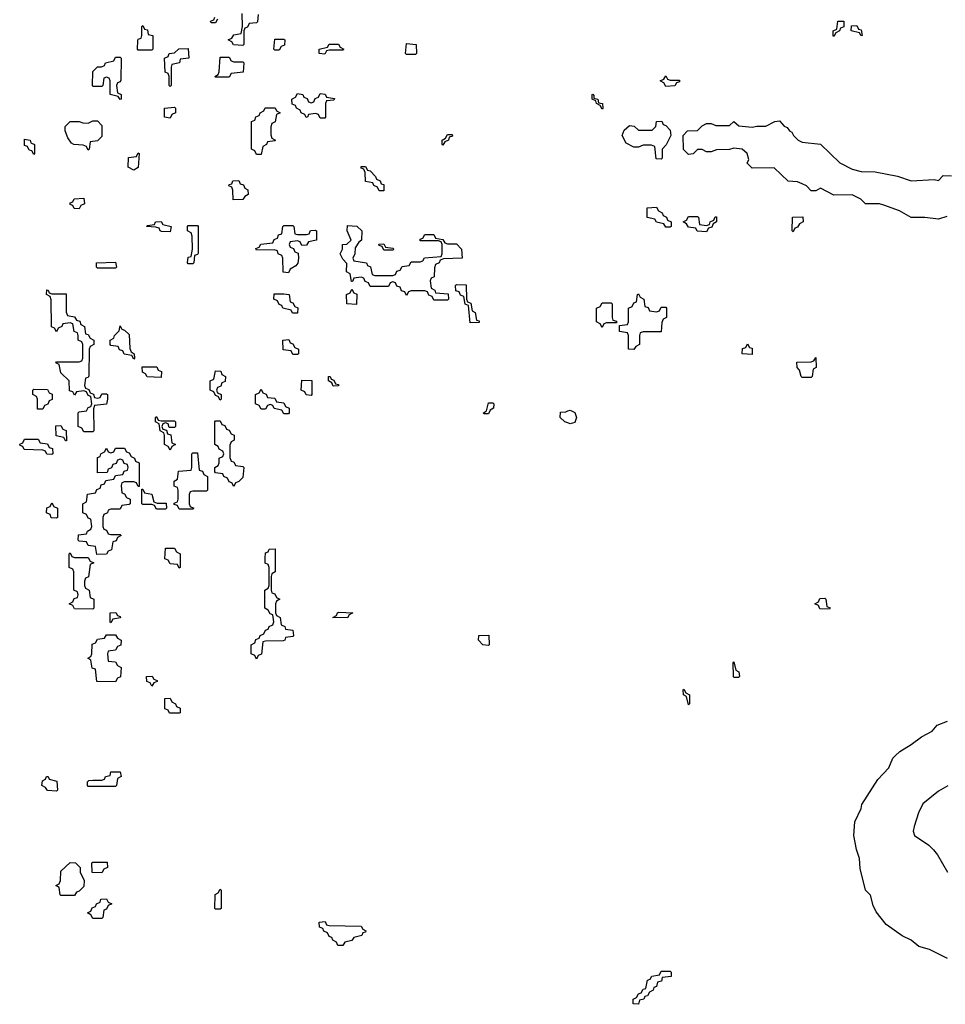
# Model space of a CAD drawing. Header units: inches. Extents: x 2518216 to 2687946, y 757338 to 915227.
# Tile 42 of 75: x 2657588 to 2661660, y 782308 to 786639. Entities that reach past the tile are written whole.
import ezdxf

# ---------------------------------------------------------------- set-up
doc = ezdxf.new("R2010")
doc.units = ezdxf.units.IN
doc.header["$MEASUREMENT"] = 0
doc.layers.add('C6758', color=7, linetype='Continuous')
doc.layers.add('C6768', color=7, linetype='Continuous')

msp = doc.modelspace()

# ---------------------------------------------------------------- linework, layer by layer
at = {"layer": 'C6758', "color": 6}
for points in [[(2658638, 786662), (2658634, 786630), (2658630, 786626), (2658598, 786622), (2658590, 786606), (2658578, 786602), (2658574, 786590), (2658574, 786530), (2658570, 786526), (2658528.4, 786528.4), (2658522, 786542), (2658506, 786550), (2658522, 786558), (2658530, 786572), (2658562, 786578), (2658568, 786610), (2658567.3, 786667.3)], [(2658458, 786642), (2658450, 786626), (2658430, 786626), (2658427.3, 786632.7), (2658442, 786638), (2658446, 786650)], [(2660000, 784865.3), (2659986, 784870), (2659966, 784890), (2659967.3, 784912.7), (2659990, 784914), (2660000, 784918)]]:
    msp.add_lwpolyline(points, dxfattribs=at)
for points in [[(2658110, 786506), (2658106, 786510), (2658107.3, 786547.3), (2658110, 786554), (2658122, 786558), (2658126, 786570), (2658126, 786610), (2658130, 786614), (2658138, 786598), (2658150, 786594), (2658154, 786574), (2658174, 786570), (2658174, 786510), (2658170, 786506)], [(2658710, 786506), (2658706, 786510), (2658710, 786554), (2658750, 786554), (2658754, 786550), (2658752.7, 786527.3), (2658738, 786522), (2658730, 786506)], [(2658930, 786488), (2658906, 786490), (2658906, 786510), (2658942, 786518), (2658950, 786532), (2658990, 786532), (2658998, 786518), (2659014, 786510), (2659010, 786506), (2658950, 786506), (2658938, 786502)], [(2659290, 786486), (2659286, 786490), (2659290, 786534), (2659332, 786530), (2659334, 786490), (2659330, 786486)], [(2658250, 786346), (2658246, 786350), (2658246, 786390), (2658242, 786402), (2658228.8, 786408.9), (2658226, 786470), (2658242, 786478), (2658246, 786490), (2658270, 786494), (2658288.4, 786511.6), (2658330, 786512), (2658332, 786470), (2658294, 786466), (2658290.9, 786449.1), (2658258, 786442), (2658254, 786430), (2658254, 786350)], [(2658030, 786288), (2658022, 786302), (2657986, 786310), (2657986, 786370), (2657982, 786382), (2657970, 786386), (2657958, 786382), (2657954, 786350), (2657950, 786346), (2657910, 786346), (2657908, 786350), (2657910, 786412), (2657930, 786431.3), (2657948, 786432), (2657962, 786438), (2657966, 786450), (2658002, 786458), (2658010, 786474), (2658030, 786474), (2658034, 786470), (2658032.7, 786372.7), (2658030, 786366), (2658018, 786362), (2658014, 786350), (2658018, 786318), (2658034, 786310), (2658034, 786290)], [(2658530, 786454), (2658570, 786454), (2658574, 786450), (2658571.2, 786408.9), (2658518, 786402), (2658510, 786386), (2658450, 786386), (2658446, 786390), (2658462, 786398), (2658466, 786410), (2658470, 786474), (2658510, 786474), (2658518, 786458)], [(2658910, 786206), (2658902, 786222), (2658890, 786226), (2658858, 786222), (2658854, 786210), (2658848.4, 786208.4), (2658842, 786222), (2658826, 786230), (2658822, 786242), (2658806, 786250), (2658802, 786262), (2658787.3, 786267.3), (2658786, 786290), (2658802, 786298), (2658810, 786314), (2658834, 786310), (2658838, 786298), (2658852.7, 786292.7), (2658858, 786278), (2658870, 786274), (2658882, 786278), (2658887.3, 786292.7), (2658902, 786298), (2658910, 786314), (2658931.6, 786311.6), (2658938, 786298), (2658972.7, 786292.7), (2658970, 786286), (2658938, 786282), (2658934, 786270), (2658934, 786210), (2658930, 786206)], [(2658250, 786206), (2658226, 786210), (2658226, 786250), (2658270, 786254), (2658274, 786250), (2658274, 786230), (2658258, 786222)], [(2658630, 786046), (2658622, 786062), (2658608, 786070), (2658608.4, 786191.6), (2658622, 786198), (2658627.3, 786212.7), (2658642, 786218), (2658646, 786230), (2658662, 786238), (2658668.4, 786251.6), (2658712, 786252), (2658718, 786238), (2658734, 786230), (2658718, 786222), (2658712, 786190), (2658698, 786182), (2658692.7, 786167.3), (2658692.7, 786132.7), (2658698, 786118), (2658714, 786110), (2658710, 786106), (2658678, 786102), (2658674, 786090), (2658658, 786082), (2658650, 786046)], [(2657890, 786066), (2657882, 786082), (2657867.3, 786087.3), (2657826, 786090), (2657816.4, 786096.4), (2657800.2, 786120.2), (2657788, 786150), (2657788, 786170), (2657810, 786192), (2657850, 786192), (2657865.4, 786185.4), (2657890, 786184.7), (2657910, 786194), (2657930, 786194), (2657950, 786174), (2657950, 786126), (2657930, 786106), (2657898, 786102), (2657894, 786070)], [(2657650, 786046), (2657642, 786062), (2657630, 786066), (2657622, 786082), (2657610, 786086), (2657610, 786114), (2657634, 786110), (2657638, 786098), (2657654, 786090), (2657654, 786050)], [(2659450, 786088), (2659446, 786090), (2659446, 786110), (2659462, 786118), (2659470, 786134), (2659490, 786134), (2659492.7, 786127.3), (2659478, 786122), (2659474, 786110), (2659458, 786102)], [(2658090, 785978), (2658066, 785990), (2658067.3, 786032.7), (2658102, 786038), (2658110, 786054), (2658114, 786050), (2658110, 785988.7)], [(2659170, 785886), (2659162, 785902), (2659146, 785910), (2659142, 785922), (2659110, 785928), (2659107.3, 785967.3), (2659102, 785982), (2659090, 785986), (2659090, 785994), (2659110, 785994), (2659118, 785978), (2659130, 785974), (2659154, 785950), (2659158, 785938), (2659174, 785930), (2659178, 785918), (2659190, 785914), (2659190, 785886)], [(2658527.3, 785847.3), (2658526, 785890), (2658522, 785902), (2658508, 785908), (2658510, 785914), (2658522, 785918), (2658526, 785930), (2658551.6, 785931.6), (2658558, 785918), (2658572.7, 785912.7), (2658578, 785898), (2658591.6, 785891.6), (2658594, 785870), (2658578, 785862), (2658570, 785848)], [(2657850, 785808), (2657828.4, 785808.4), (2657822, 785822), (2657810, 785826), (2657810, 785834), (2657822, 785838), (2657828.4, 785851.6), (2657870, 785854), (2657874, 785830), (2657858, 785822)], [(2658250, 785706), (2658212.7, 785707.3), (2658206, 785710), (2658202, 785722), (2658187.3, 785727.3), (2658146, 785730), (2658150, 785734), (2658182, 785738), (2658186, 785750), (2658211.2, 785751.1), (2658218, 785738), (2658254, 785730)], [(2658330, 785566), (2658326, 785570), (2658330, 785594), (2658342, 785598), (2658348, 785630), (2658347.3, 785687.3), (2658342, 785702), (2658326, 785710), (2658326, 785730), (2658330, 785734), (2658370, 785734), (2658374, 785730), (2658372.7, 785612.7), (2658370, 785606), (2658358, 785602), (2658354, 785570), (2658350, 785566)], [(2658810, 785694), (2658850, 785694), (2658862, 785698), (2658867.3, 785712.7), (2658890, 785714), (2658894, 785710), (2658894, 785670), (2658858, 785662), (2658850, 785648), (2658830, 785646), (2658822, 785662), (2658810, 785666), (2658778, 785662), (2658774, 785650), (2658778, 785638), (2658792.7, 785632.7), (2658798, 785618), (2658812.7, 785612.7), (2658814, 785590), (2658811.6, 785568.4), (2658803.6, 785556.4), (2658778, 785542), (2658770, 785526), (2658748, 785528), (2658746, 785590), (2658742, 785602), (2658726, 785610), (2658722, 785622), (2658707.3, 785627.3), (2658630, 785626), (2658627.3, 785632.7), (2658642, 785638), (2658648.4, 785651.6), (2658702, 785658), (2658707.3, 785672.7), (2658722, 785678), (2658727.3, 785692.7), (2658742, 785698), (2658746, 785730), (2658750, 785734), (2658790, 785734), (2658794, 785730), (2658798, 785698)], [(2659150, 785514), (2659230, 785514), (2659242, 785518), (2659247.3, 785532.7), (2659262, 785538), (2659270, 785554), (2659302, 785558), (2659310, 785574), (2659350, 785574), (2659362, 785578), (2659368.4, 785591.6), (2659442, 785598), (2659446, 785610), (2659446, 785650), (2659442, 785662), (2659430, 785666), (2659350, 785666), (2659350, 785674), (2659362, 785678), (2659370, 785694), (2659410, 785694), (2659418, 785678), (2659450, 785672), (2659458, 785658), (2659470, 785654), (2659510, 785654), (2659532, 785630), (2659534, 785590), (2659452.7, 785587.3), (2659438, 785582), (2659434, 785570), (2659418, 785562), (2659412.7, 785547.3), (2659411.3, 785508.7), (2659398, 785502), (2659394, 785490), (2659398, 785458), (2659414, 785450), (2659418, 785438), (2659472.7, 785432.7), (2659474, 785410), (2659470, 785406), (2659410, 785406), (2659402, 785422), (2659387.3, 785427.3), (2659382, 785442), (2659370, 785446), (2659310, 785446), (2659298, 785442), (2659290, 785426), (2659282, 785442), (2659267.3, 785447.3), (2659262, 785462), (2659247.3, 785467.3), (2659242, 785482), (2659230, 785486), (2659218, 785482), (2659210, 785466), (2659130, 785466), (2659122, 785482), (2659107.3, 785487.3), (2659102, 785502), (2659090, 785506), (2659058, 785502), (2659052.7, 785487.3), (2659047.3, 785487.3), (2659042, 785522), (2659026, 785530), (2659027.3, 785567.3), (2659010, 785586), (2658998, 785610), (2659008, 785630), (2659008, 785650), (2659028, 785652), (2659046, 785670), (2659028.7, 785710), (2659030, 785734), (2659071.6, 785731.6), (2659094, 785710), (2659092, 785670), (2659079.6, 785660.4), (2659063.6, 785636.4), (2659062, 785610), (2659054, 785590), (2659058, 785578), (2659114, 785570), (2659118, 785558), (2659131.6, 785551.6), (2659138, 785518)], [(2659190, 785626), (2659182, 785642), (2659170, 785646), (2659168.4, 785651.6), (2659190, 785654), (2659198, 785638), (2659230, 785634), (2659234, 785630), (2659230, 785626)], [(2657930, 785546), (2657926, 785550), (2657926, 785570), (2658010, 785572), (2658014, 785550), (2658010, 785546)], [(2657930, 784974), (2657942, 784978), (2657950, 784994), (2657970, 784994), (2657974, 784990), (2657974, 784970), (2657970, 784948), (2657918, 784942), (2657912.7, 784927.3), (2657914, 784830), (2657910, 784826), (2657870, 784826), (2657862, 784842), (2657846, 784850), (2657846, 784910), (2657850, 784914), (2657882, 784918), (2657890, 784934), (2657902, 784938), (2657906, 784950), (2657902, 784982), (2657890, 784986), (2657882, 785002), (2657870, 785006), (2657838, 785002), (2657830, 784988), (2657822, 785002), (2657807.3, 785007.3), (2657806, 785050), (2657770, 785086), (2657762, 785122), (2657748, 785130), (2657750, 785134), (2657850, 785134), (2657862, 785138), (2657866, 785150), (2657866, 785210), (2657862, 785222), (2657846, 785230), (2657846, 785250), (2657842, 785262), (2657828.4, 785268.4), (2657822, 785302), (2657810, 785306), (2657778, 785302), (2657774, 785290), (2657758, 785282), (2657750, 785266), (2657742, 785282), (2657728.4, 785288.4), (2657727.3, 785407.3), (2657722, 785422), (2657706, 785430), (2657708.4, 785451.6), (2657714, 785450), (2657718, 785438), (2657730, 785434), (2657792.7, 785432.7), (2657792.7, 785352.7), (2657798, 785338), (2657830, 785332), (2657838, 785318), (2657852.7, 785312.7), (2657858, 785298), (2657874, 785290), (2657878, 785258), (2657890, 785254), (2657898, 785238), (2657914, 785230), (2657914, 785210), (2657898, 785202), (2657894, 785190), (2657892.7, 785072.7), (2657890, 785066), (2657878, 785062), (2657874, 785030), (2657878, 785018), (2657892.7, 785012.7), (2657898, 784998), (2657912.7, 784992.7), (2657918, 784978)], [(2659070, 785386), (2659028, 785390), (2659026, 785430), (2659042, 785438), (2659050, 785454), (2659058, 785438), (2659071.6, 785431.6)], [(2659570, 785306), (2659562, 785382), (2659547.3, 785387.3), (2659542, 785422), (2659527.3, 785427.3), (2659522, 785442), (2659507.3, 785447.3), (2659506, 785470), (2659510, 785474), (2659552.7, 785472.7), (2659554, 785410), (2659558, 785398), (2659572.7, 785392.7), (2659578, 785358), (2659591.6, 785351.6), (2659598, 785318), (2659610, 785314), (2659610, 785308)], [(2658810, 785348), (2658788.8, 785348.9), (2658782, 785362), (2658746, 785370), (2658742, 785382), (2658730, 785386), (2658722, 785402), (2658706, 785410), (2658707.3, 785432.7), (2658750, 785434), (2658774, 785430), (2658778, 785398), (2658790, 785394), (2658798, 785378), (2658811.6, 785371.6)], [(2658090, 785146), (2658082, 785162), (2658047.3, 785167.3), (2658042, 785182), (2658027.3, 785187.3), (2658022, 785202), (2657990, 785206), (2657986, 785210), (2657986, 785230), (2658002, 785238), (2658006, 785250), (2658026, 785270), (2658030, 785292), (2658038, 785278), (2658050, 785274), (2658070, 785254), (2658072.7, 785192.7), (2658078, 785178), (2658092, 785170), (2658094, 785150)], [(2658790, 785166), (2658782, 785182), (2658747.3, 785187.3), (2658746, 785230), (2658772.7, 785232.7), (2658778, 785218), (2658790, 785214), (2658798, 785198), (2658814, 785190), (2658814, 785170), (2658810, 785166)], [(2658210, 785066), (2658148.4, 785068.4), (2658142, 785082), (2658128.4, 785088.4), (2658127.3, 785112.7), (2658191.6, 785111.6), (2658198, 785098), (2658211.6, 785091.6)], [(2658470, 784966), (2658462, 784982), (2658450, 784986), (2658442, 785002), (2658426, 785010), (2658426, 785050), (2658442, 785058), (2658450, 785094), (2658472.7, 785092.7), (2658478, 785078), (2658494, 785070), (2658492.7, 785047.3), (2658478, 785042), (2658472.7, 785027.3), (2658458, 785022), (2658454, 785010), (2658458, 784998), (2658474, 784990), (2658474, 784970)], [(2658967.3, 785027.3), (2658962, 785042), (2658946, 785050), (2658946, 785070), (2658954, 785070), (2658958, 785058), (2658970, 785054), (2658978, 785038), (2658990, 785034), (2658990, 785028)], [(2657666, 784926), (2657666, 784970), (2657662, 784982), (2657646, 784990), (2657646, 785010), (2657650, 785014), (2657710, 785012), (2657718, 784998), (2657731.6, 784991.6), (2657731.6, 784968.4), (2657718, 784962), (2657712.7, 784947.3), (2657698, 784942), (2657690, 784926)], [(2658750, 784906), (2658742, 784922), (2658708.4, 784928.4), (2658702, 784942), (2658690, 784946), (2658678, 784942), (2658670, 784926), (2658650, 784926), (2658642, 784942), (2658626, 784950), (2658626, 784990), (2658642, 784998), (2658650, 785014), (2658658, 784998), (2658672.7, 784992.7), (2658678, 784978), (2658710, 784974), (2658718, 784958), (2658750, 784954), (2658758, 784938), (2658774, 784930), (2658774, 784910), (2658770, 784906)], [(2658870, 784986), (2658848.4, 784988.4), (2658842, 785002), (2658826, 785010), (2658830, 785054), (2658872.7, 785052.7), (2658874, 784990)], [(2659630, 784906), (2659628, 784910), (2659642, 784918), (2659650, 784954), (2659670, 784954), (2659674, 784950), (2659672, 784930), (2659658, 784922), (2659650, 784906)], [(2658210, 784874), (2658270, 784874), (2658274, 784870), (2658274, 784850), (2658270, 784846), (2658246, 784846), (2658242, 784862), (2658230, 784866), (2658218, 784862), (2658214, 784850), (2658218, 784838), (2658234, 784834), (2658238, 784818), (2658252.7, 784812.7), (2658258, 784778), (2658274, 784770), (2658258, 784762), (2658250, 784746), (2658242, 784762), (2658226, 784770), (2658226, 784810), (2658222, 784822), (2658206, 784830), (2658202, 784862), (2658186, 784870), (2658186, 784890), (2658190, 784894), (2658198, 784878)], [(2657790, 784786), (2657782, 784802), (2657748.4, 784808.4), (2657747.3, 784852.7), (2657770, 784854), (2657778, 784838), (2657792.7, 784832.7), (2657794, 784786)], [(2658530, 784586), (2658522, 784602), (2658510, 784606), (2658502, 784622), (2658486, 784630), (2658482, 784642), (2658450, 784646), (2658446, 784650), (2658446, 784670), (2658462, 784678), (2658466, 784690), (2658466, 784710), (2658482, 784718), (2658486, 784730), (2658482, 784742), (2658466, 784750), (2658462, 784762), (2658446, 784770), (2658446, 784870), (2658450, 784874), (2658470, 784874), (2658478, 784858), (2658490, 784854), (2658498, 784838), (2658510, 784834), (2658518, 784818), (2658531.6, 784811.6), (2658532, 784790), (2658518, 784782), (2658512.7, 784767.3), (2658512.7, 784712.7), (2658518, 784698), (2658530, 784694), (2658538, 784678), (2658570, 784674), (2658574, 784670), (2658570, 784626), (2658552.7, 784607.3), (2658538, 784602)], [(2657730, 784726), (2657708.4, 784728.4), (2657702, 784742), (2657690, 784746), (2657608.4, 784748.4), (2657602, 784762), (2657590, 784766), (2657588.4, 784771.6), (2657602, 784778), (2657610, 784794), (2657670, 784794), (2657678, 784778), (2657710, 784774), (2657718, 784758), (2657732.7, 784752.7), (2657734, 784730)], [(2658110, 784586), (2658102, 784602), (2658090, 784606), (2658050, 784606), (2658038, 784602), (2658034, 784590), (2658038, 784558), (2658050, 784554), (2658058, 784538), (2658074, 784530), (2658074, 784510), (2658070, 784506), (2658038, 784502), (2658030, 784486), (2657990, 784486), (2657978, 784482), (2657974, 784470), (2657958, 784462), (2657954, 784450), (2657954, 784410), (2657958, 784398), (2657970, 784394), (2657978, 784378), (2657990, 784374), (2658030, 784374), (2658034, 784370), (2658018, 784362), (2658012.7, 784347.3), (2657998, 784342), (2657992.7, 784307.3), (2657978, 784302), (2657970, 784288), (2657927.3, 784287.3), (2657922, 784322), (2657890, 784326), (2657882, 784342), (2657850, 784346), (2657846, 784350), (2657847.3, 784372.7), (2657882, 784378), (2657886, 784390), (2657902, 784398), (2657906, 784410), (2657902, 784442), (2657890, 784446), (2657882, 784462), (2657866, 784470), (2657866, 784510), (2657882, 784518), (2657887.3, 784552.7), (2657922, 784558), (2657927.3, 784572.7), (2657942, 784578), (2657947.3, 784592.7), (2657962, 784598), (2657967.3, 784612.7), (2658002, 784618), (2658010, 784634), (2658042, 784638), (2658047.3, 784652.7), (2658062, 784658), (2658066, 784670), (2658062, 784682), (2658047.3, 784687.3), (2658042, 784702), (2658030, 784706), (2658018, 784702), (2658012.7, 784687.3), (2657998, 784682), (2657992.7, 784667.3), (2657978, 784662), (2657972.7, 784647.3), (2657930, 784646), (2657930, 784714), (2657942, 784718), (2657946, 784730), (2657962, 784738), (2657970, 784754), (2657978, 784738), (2657990, 784734), (2658002, 784738), (2658010, 784754), (2658050, 784754), (2658058, 784738), (2658070, 784734), (2658078, 784718), (2658094, 784710), (2658098, 784698), (2658114, 784690), (2658114, 784586)], [(2658290, 784486), (2658282, 784502), (2658267.3, 784507.3), (2658267.3, 784512.7), (2658282, 784518), (2658286, 784530), (2658286, 784570), (2658282, 784582), (2658268, 784588), (2658268, 784610), (2658282, 784618), (2658287.3, 784652.7), (2658342, 784658), (2658346, 784670), (2658346, 784730), (2658350, 784734), (2658370, 784734), (2658378, 784658), (2658392.7, 784652.7), (2658398, 784638), (2658414, 784630), (2658414, 784570), (2658410, 784566), (2658350, 784566), (2658338, 784562), (2658334, 784550), (2658334, 784510), (2658338, 784498), (2658354, 784490), (2658350, 784486)], [(2658190, 784486), (2658182, 784502), (2658170, 784506), (2658130, 784506), (2658126, 784510), (2658126, 784574), (2658130, 784574), (2658138, 784558), (2658170, 784552), (2658178, 784518), (2658192.7, 784512.7), (2658232, 784512), (2658234, 784490), (2658230, 784486)], [(2657750, 784446), (2657727.3, 784447.3), (2657722, 784462), (2657706, 784470), (2657708.4, 784491.6), (2657722, 784498), (2657730, 784514), (2657738, 784498), (2657754, 784490), (2657754, 784450)], [(2657830, 784274), (2657890, 784274), (2657898, 784258), (2657914, 784250), (2657898, 784242), (2657891.6, 784188.4), (2657878, 784182), (2657874, 784170), (2657874, 784150), (2657878, 784138), (2657894, 784130), (2657898, 784098), (2657914, 784090), (2657914, 784050), (2657910, 784046), (2657830, 784048), (2657822, 784062), (2657806, 784070), (2657822, 784078), (2657827.3, 784092.7), (2657842, 784098), (2657846, 784110), (2657842, 784122), (2657826, 784130), (2657826, 784210), (2657822, 784222), (2657806, 784230), (2657806, 784290), (2657810, 784294), (2657818, 784278)], [(2658290, 784226), (2658282, 784242), (2658250, 784246), (2658242, 784262), (2658227.3, 784267.3), (2658230, 784314), (2658270, 784314), (2658278, 784298), (2658294, 784290), (2658294, 784230)], [(2658630, 783826), (2658622, 783842), (2658606, 783850), (2658606, 783890), (2658622, 783898), (2658627.3, 783912.7), (2658642, 783918), (2658646, 783930), (2658662, 783938), (2658670, 783954), (2658682, 783958), (2658686, 783970), (2658702, 783978), (2658706, 783990), (2658702, 784022), (2658690, 784026), (2658682, 784042), (2658666, 784050), (2658666, 784130), (2658682, 784138), (2658686, 784150), (2658686, 784230), (2658682, 784242), (2658668.4, 784248.4), (2658668, 784270), (2658670, 784294), (2658682, 784298), (2658686, 784310), (2658712, 784312), (2658712, 784210), (2658698, 784202), (2658694, 784190), (2658694, 784130), (2658698, 784118), (2658710, 784114), (2658718, 784098), (2658732, 784090), (2658718, 784082), (2658714, 784070), (2658714, 784030), (2658718, 784018), (2658734, 784010), (2658738, 783978), (2658754, 783970), (2658758, 783958), (2658790, 783954), (2658792, 783930), (2658790, 783926), (2658758, 783922), (2658754, 783910), (2658747.3, 783907.3), (2658670, 783906), (2658658, 783902), (2658651.6, 783848.4), (2658638, 783842)], [(2657990, 783986), (2657986, 783990), (2657986, 784030), (2658011.6, 784031.6), (2658018, 784018), (2658030, 784014), (2658031.6, 784008.4), (2657998, 784002)], [(2659030, 784008), (2658966, 784010), (2658982, 784018), (2658986, 784030), (2658992.7, 784032.7), (2659054, 784030), (2659038, 784022)], [(2658010, 783726), (2657927.3, 783727.3), (2657922, 783782), (2657907.3, 783787.3), (2657902, 783822), (2657888, 783830), (2657902, 783838), (2657906, 783850), (2657907.3, 783892.7), (2657922, 783898), (2657930, 783914), (2657962, 783918), (2657970, 783934), (2658010, 783934), (2658018, 783918), (2658034, 783910), (2658032.7, 783887.3), (2658018, 783882), (2658010, 783866), (2657978, 783862), (2657974, 783850), (2657978, 783818), (2658010, 783814), (2658018, 783798), (2658034, 783790), (2658031.6, 783748.4), (2658018, 783742)], [(2659650, 783886), (2659626, 783890), (2659606, 783910), (2659608, 783930), (2659651.3, 783931.3), (2659654, 783890)], [(2658170, 783708), (2658162, 783722), (2658147.3, 783727.3), (2658146, 783750), (2658171.6, 783751.6), (2658178, 783738), (2658192.7, 783732.7), (2658192.7, 783727.3), (2658178, 783722)], [(2658248, 783588), (2658242, 783602), (2658227.3, 783607.3), (2658227.3, 783652.7), (2658250, 783654), (2658258, 783638), (2658274, 783630), (2658278, 783618), (2658294, 783610), (2658294, 783590), (2658290, 783588)], [(2657890, 783266), (2657886, 783270), (2657887.3, 783287.3), (2657892, 783292), (2657910, 783294), (2657950, 783294), (2657962, 783298), (2657966, 783310), (2657986, 783314), (2657989, 783331), (2658030, 783331.3), (2658034, 783310), (2658018, 783302), (2658014, 783270), (2658010, 783266)], [(2657750, 783246), (2657710, 783248), (2657702, 783262), (2657686, 783270), (2657688.4, 783291.6), (2657702, 783298), (2657706, 783310), (2657714, 783310), (2657718, 783298), (2657752, 783290), (2657754, 783250)], [(2657770, 782786), (2657766, 782790), (2657762, 782822), (2657748, 782830), (2657762, 782838), (2657767.3, 782852.7), (2657770, 782894), (2657810, 782932), (2657834, 782930), (2657854, 782910), (2657854, 782890), (2657872, 782852), (2657870, 782826), (2657850, 782806), (2657838, 782802), (2657830, 782786)], [(2657950, 782886), (2657907.3, 782887.3), (2657906, 782930), (2657910, 782934), (2657972.7, 782932.7), (2657974, 782910), (2657958, 782902)], [(2658450, 782726), (2658446, 782730), (2658448.4, 782791.6), (2658462, 782798), (2658470, 782814), (2658474, 782810), (2658474, 782730), (2658470, 782726)], [(2657910, 782686), (2657902, 782702), (2657886, 782710), (2657902, 782718), (2657907.3, 782732.7), (2657922, 782738), (2657926, 782750), (2657942, 782758), (2657946, 782770), (2657970, 782772), (2657978, 782758), (2657994, 782750), (2657978, 782742), (2657970, 782726), (2657958, 782722), (2657954, 782690), (2657950, 782686)], [(2659010, 782566), (2658987.3, 782567.3), (2658982, 782582), (2658966, 782590), (2658962, 782602), (2658950, 782606), (2658942, 782622), (2658926, 782630), (2658922, 782642), (2658907.3, 782647.3), (2658906, 782670), (2658931.6, 782671.6), (2658938, 782658), (2658950, 782654), (2659090, 782652), (2659098, 782638), (2659111.6, 782631.6), (2659110, 782626), (2659098, 782622), (2659094, 782610), (2659058, 782602), (2659050, 782588), (2659018, 782582)]]:
    msp.add_lwpolyline(points, close=True, dxfattribs=at)
at = {"layer": 'C6768', "color": 6}
for points in [[(2661170, 786566), (2661166, 786570), (2661166, 786590), (2661182, 786598), (2661187.3, 786632.7), (2661212.7, 786632.7), (2661212.7, 786607.3), (2661198, 786602), (2661194, 786590), (2661178, 786582)], [(2661290, 786568), (2661282, 786582), (2661246, 786590), (2661247.3, 786612.7), (2661270, 786614), (2661278, 786598), (2661290, 786594), (2661294, 786570)], [(2660450, 786374), (2660490, 786374), (2660490, 786366), (2660478, 786362), (2660470, 786348), (2660430, 786346), (2660422, 786362), (2660406, 786370), (2660422, 786378), (2660430, 786392), (2660438, 786378)], [(2660150, 786246), (2660142, 786262), (2660126, 786270), (2660122, 786282), (2660106, 786290), (2660106, 786310), (2660110, 786312), (2660114, 786306), (2660114, 786294), (2660132, 786290), (2660134, 786274), (2660152, 786270), (2660154, 786250)], [(2660410, 786026), (2660387.3, 786027.3), (2660382, 786082), (2660367.3, 786087.3), (2660330, 786088), (2660310, 786078), (2660290, 786078), (2660256.4, 786096.4), (2660238, 786130), (2660247.3, 786152.7), (2660270, 786174), (2660291.6, 786171.6), (2660310, 786154), (2660370, 786154), (2660386, 786170), (2660388.8, 786191.1), (2660412.7, 786192.7), (2660418, 786178), (2660430, 786174), (2660450, 786154), (2660452, 786130), (2660431.6, 786088.4), (2660414, 786070), (2660414, 786030)], [(2660430, 785726), (2660422, 785742), (2660390, 785748), (2660382, 785762), (2660348.7, 785768.7), (2660348.8, 785811.1), (2660390, 785814), (2660398, 785798), (2660414, 785790), (2660418, 785778), (2660434, 785770), (2660438, 785758), (2660454, 785750), (2660454, 785730), (2660450, 785726)], [(2660610, 785734), (2660622, 785738), (2660626, 785750), (2660642, 785758), (2660647.3, 785772.7), (2660652.7, 785772.7), (2660654, 785750), (2660638, 785742), (2660632.7, 785727.3), (2660618, 785722), (2660610, 785706), (2660568.4, 785708.4), (2660562, 785722), (2660530, 785726), (2660522, 785742), (2660506, 785750), (2660522, 785758), (2660530, 785774), (2660570, 785774), (2660574, 785770), (2660578, 785738)], [(2660990, 785706), (2660986, 785710), (2660988, 785770), (2661032.7, 785772.7), (2661034, 785750), (2661018, 785742), (2661010, 785726), (2660998, 785722)], [(2660390, 785354), (2660402, 785358), (2660410, 785374), (2660430, 785374), (2660434, 785370), (2660434, 785330), (2660418, 785322), (2660412.7, 785307.3), (2660410, 785266), (2660330, 785266), (2660318, 785262), (2660314, 785250), (2660314, 785210), (2660298, 785202), (2660290, 785188), (2660266, 785190), (2660266, 785250), (2660262, 785262), (2660227.3, 785267.3), (2660226, 785294), (2660262, 785298), (2660266, 785310), (2660266, 785370), (2660282, 785378), (2660290, 785394), (2660302, 785398), (2660306, 785430), (2660310, 785434), (2660318, 785418), (2660334, 785410), (2660338, 785378), (2660352.7, 785372.7), (2660358, 785358)], [(2660150, 785286), (2660142, 785302), (2660126, 785310), (2660126, 785370), (2660142, 785378), (2660150, 785394), (2660190, 785394), (2660194, 785390), (2660194, 785330), (2660198, 785318), (2660212.7, 785312.7), (2660214, 785306), (2660170, 785306), (2660158, 785302)], [(2660810, 785166), (2660766, 785170), (2660767.3, 785192.7), (2660782, 785198), (2660790, 785214), (2660798, 785198), (2660810, 785194)], [(2661030, 785066), (2661026, 785070), (2661018, 785098), (2661008, 785110), (2661007.3, 785132.7), (2661070, 785134), (2661082, 785138), (2661090, 785154), (2661092, 785110), (2661078, 785102), (2661074, 785070), (2661070, 785066)], [(2661150, 784046), (2661108.4, 784048.4), (2661102, 784062), (2661086, 784070), (2661102, 784078), (2661107.3, 784092.7), (2661130, 784094), (2661134, 784090), (2661138, 784058), (2661152.7, 784052.7)], [(2660730, 783746), (2660728, 783750), (2660726, 783810), (2660730, 783814), (2660738, 783778), (2660752, 783770), (2660754, 783750), (2660750, 783746)], [(2660530, 783626), (2660522, 783662), (2660508, 783670), (2660506, 783690), (2660510, 783694), (2660518, 783678), (2660534, 783670), (2660534, 783630)], [(2660310, 782308), (2660286, 782310), (2660286, 782330), (2660302, 782338), (2660310, 782354), (2660322, 782358), (2660330, 782374), (2660342, 782378), (2660350, 782414), (2660362, 782418), (2660368.4, 782431.6), (2660402, 782438), (2660410, 782454), (2660450, 782454), (2660454, 782450), (2660454, 782430), (2660414, 782426), (2660412, 782410), (2660394, 782406), (2660390, 782386), (2660378, 782382), (2660374, 782370), (2660358, 782362), (2660350, 782346), (2660338, 782342), (2660334, 782330), (2660314, 782326)]]:
    msp.add_lwpolyline(points, close=True, dxfattribs=at)
for points in [[(2661666.4, 785773.6), (2661630, 785762), (2661570, 785768.7), (2661510, 785768.7), (2661458.9, 785798.9), (2661390, 785824), (2661370, 785829), (2661309.2, 785829.2), (2661288, 785850), (2661250, 785868.7), (2661170, 785868), (2661110, 785898), (2661090, 785886), (2661070, 785886), (2661048.4, 785908.4), (2661030, 785918), (2661010, 785926), (2660968.4, 785928.4), (2660907.3, 785987.3), (2660810, 785986), (2660788.4, 786008.4), (2660795.3, 786024.7), (2660788.7, 786050), (2660766, 786070), (2660730, 786074), (2660710, 786069), (2660652.7, 786067.3), (2660630, 786058), (2660610, 786058), (2660590, 786068), (2660570, 786068), (2660550, 786048.7), (2660530, 786046), (2660508.8, 786068.9), (2660506, 786130), (2660526, 786150), (2660570, 786152), (2660590, 786172), (2660610, 786182), (2660630, 786182), (2660650, 786174), (2660710, 786174), (2660730, 786191.3), (2660752, 786172), (2660810, 786166), (2660830, 786171.3), (2660870, 786171.3), (2660910, 786192), (2660930, 786194), (2660951.6, 786171.6), (2660964.7, 786164.7), (2660974, 786150), (2660984.7, 786144.7), (2660991.3, 786130), (2661012, 786110), (2661030, 786101), (2661110, 786092), (2661196, 786010), (2661250, 785982), (2661290, 785970.8), (2661350.7, 785970.7), (2661450, 785950.8), (2661510, 785930.8), (2661610, 785936), (2661630, 785932), (2661650, 785954), (2661687.3, 785952.7)], [(2660000, 784918), (2660010, 784922), (2660030, 784912), (2660038, 784890), (2660030, 784868), (2660010, 784862), (2660000, 784865.3)], [(2661669.5, 782509.5), (2661590, 782549.2), (2661542.7, 782562.7), (2661509, 782590), (2661469.5, 782609.5), (2661398.9, 782658.9), (2661355.5, 782715.5), (2661342.7, 782742.7), (2661330, 782788), (2661308.7, 782810), (2661285.6, 782905.6), (2661282.7, 782950), (2661269.2, 782989.2), (2661257.2, 783050), (2661261.2, 783110), (2661289, 783170), (2661292.5, 783187.5), (2661363.2, 783296.8), (2661411.4, 783348.5), (2661429.5, 783390.5), (2661438.6, 783401.4), (2661459.3, 783420.7), (2661510, 783450.8), (2661555.1, 783484.9), (2661602, 783510), (2661624.5, 783535.5), (2661670, 783553.4)], [(2661670.5, 783269.5), (2661630, 783246), (2661560.7, 783190), (2661542, 783150), (2661523, 783090), (2661518, 783070), (2661524, 783050), (2661587.9, 783007.9), (2661607.7, 782987.7), (2661625.2, 782965.2), (2661668.7, 782888.7)]]:
    msp.add_lwpolyline(points, dxfattribs=at)

doc.saveas('drawing.dxf')
